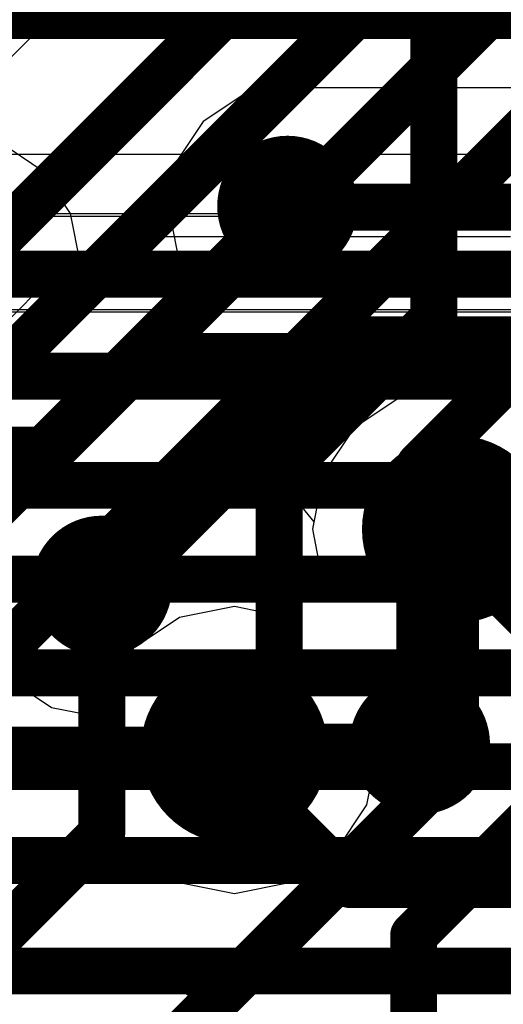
# Model space of a CAD drawing. Header units: millimetres. Extents: x -2 to 68, y -2 to 27.4.
# Tile 231 of 256: x 24.4 to 25.4, y 22 to 24.1. Entities that reach past the tile are written whole.
import ezdxf

# ---------------------------------------------------------------- set-up
doc = ezdxf.new("R2010")
doc.units = ezdxf.units.MM
for name, color, linetype in [('BottomLayer', 5, 'Continuous'), ('DrillGuide', 244, 'Continuous'), ('MidLayer1', 16, 'Continuous'), ('MidLayer2', 76, 'Continuous'), ('MidLayer3', 90, 'Continuous'), ('MidLayer4', 156, 'Continuous'), ('MidLayer5', 130, 'Continuous'), ('MidLayer6', 216, 'Continuous'), ('MidLayer7', 6, 'Continuous'), ('MidLayer8', 54, 'Continuous'), ('MultiLayer', 9, 'Continuous'), ('TopLayer', 1, 'Continuous'), ('ViaHoleLayer', 16, 'Continuous')]:
    doc.layers.add(name, color=color, linetype=linetype)

msp = doc.modelspace()

# ---------------------------------------------------------------- linework, layer by layer
at = {"layer": 'BottomLayer'}
msp.add_line((29.11393212, 23.83056194), (23.87984556, 23.83056194), dxfattribs=at)
at = {"layer": 'BottomLayer', "const_width": 0.0999998}
for points in [[(23.77426538, 23.57566532), (29.11393212, 23.57566532)], [(23.48549024, 23.35786794), (28.91713292, 23.35786794)], [(23.23997638, 23.12500074), (28.75229962, 23.12500074)], [(21.34303072, 22.92500114), (28.61243452, 22.92500114)], [(21.42587282, 22.72500154), (28.52959242, 22.72500154)], [(21.55324874, 22.52500194), (28.44675032, 22.52500194)], [(21.63609084, 22.32500234), (28.36390822, 22.32500234)]]:
    msp.add_lwpolyline(points, dxfattribs=at)
at = {"layer": 'DrillGuide'}
for points, const_width in [([(24.96285584, 23.72082378, 1), (25.0128532, 23.72082378, 1)], 0.0499999), ([(25.29676932, 23.03155414, 1), (25.39676912, 23.03155414, 1)], 0.0999998), ([(24.56658536, 22.9104063, 1), (24.61658272, 22.9104063, 1)], 0.0499999), ([(24.82450966, 22.56047558, 1), (24.92450946, 22.56047558, 1)], 0.0999998), ([(25.24503206, 22.5733737, 1), (25.29502942, 22.5733737, 1)], 0.0499999)]:
    msp.add_lwpolyline(points, format="xyb", close=True, dxfattribs=dict(at, const_width=const_width))
at = {"layer": 'MidLayer1'}
for p, q in [((24.98785452, 23.9757204), (24.89030836, 23.95631734)), ((24.99992206, 23.9733201), (24.98785452, 23.9757204)), ((25.66479499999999, 23.9733201), (24.99992206, 23.9733201)), ((24.89030836, 23.95631734), (24.80761612, 23.90106218)), ((24.80761612, 23.90106218), (24.75236096, 23.81836994)), ((24.46405318, 23.79609668), (24.3730907, 23.85687888)), ((24.75236096, 23.81836994), (24.7329579, 23.72082378)), ((24.52483538, 23.7051342), (24.46405318, 23.79609668)), ((24.7329579, 23.72082378), (24.75236096, 23.62327762)), ((24.54617646, 23.59783444), (24.52483538, 23.7051342)), ((24.75236096, 23.62327762), (24.80761612, 23.54058538)), ((24.52483538, 23.49053722), (24.54617646, 23.59783444)), ((24.81116196, 23.52650616), (24.39332942, 23.10867362)), ((24.80761612, 23.54058538), (24.81001388, 23.53818508)), ((24.81001388, 23.53818508), (24.81116196, 23.52650616)), ((24.46405318, 23.3995722), (24.52483538, 23.49053722)), ((24.42578554, 23.36130456), (24.46405318, 23.3995722)), ((24.33482306, 23.3005249), (24.42578554, 23.36130456)), ((24.3933218, 22.71214406), (24.48428428, 22.6513644)), ((24.48428428, 22.6513644), (24.58281342, 22.63176576)), ((24.58281342, 22.63176576), (24.5686326, 22.56047558)), ((24.5686326, 22.56047558), (24.59191678, 22.44342222)), ((24.59191678, 22.44342222), (24.65822094, 22.34418696)), ((25.44382008, 22.38668624), (25.45027168, 22.3931353)), ((25.36112784, 22.33143108), (25.44382008, 22.38668624)), ((24.65822094, 22.34418696), (24.7574562, 22.2778828)), ((25.26358168, 22.31202802), (25.36112784, 22.33143108)), ((24.99156292, 22.2778828), (25.04266772, 22.31202802)), ((25.04266772, 22.31202802), (25.26358168, 22.31202802)), ((24.7574562, 22.2778828), (24.87450956, 22.25459862)), ((24.87450956, 22.25459862), (24.99156292, 22.2778828))]:
    msp.add_line(p, q, dxfattribs=at)
for points, const_width in [([(24.91285594, 23.72082378, 1), (25.0628531, 23.72082378, 1)], 0.1499997), ([(24.96285584, 23.72082378, 1), (25.0128532, 23.72082378, 1)], 0.0499999), ([(24.96525614, 23.71842348, 1), (25.0152535, 23.71842348, 1)], 0.0499999), ([(24.96525614, 23.71842348, 1), (25.0152535, 23.71842348, 1)], 0.0499999), ([(25.05432378, 23.41064406, 1), (25.1293249, 23.41064406, 1)], 0.07499858), ([(25.05432378, 23.41064406, 1), (25.1293249, 23.41064406, 1)], 0.07499858), ([(25.24676942, 23.03155414, 1), (25.44676902, 23.03155414, 1)], 0.1999996), ([(25.30926866, 23.03155414, 1), (25.38426978, 23.03155414, 1)], 0.07499858), ([(24.51658546, 22.9104063, 1), (24.66658262, 22.9104063, 1)], 0.1499997), ([(24.55408348, 22.9104063, 1), (24.6290846, 22.9104063, 1)], 0.07499858), ([(24.55408602, 22.9104063, 1), (24.62908714, 22.9104063, 1)], 0.07499858), ([(24.55408602, 22.9104063, 1), (24.62908714, 22.9104063, 1)], 0.07499858), ([(24.77450976, 22.56047558, 1), (24.97450936, 22.56047558, 1)], 0.1999996), ([(25.19503216, 22.5733737, 1), (25.34502932, 22.5733737, 1)], 0.1499997), ([(25.24503206, 22.5733737, 1), (25.29502942, 22.5733737, 1)], 0.0499999), ([(24.84951088, 22.56047558, 1), (24.89950824, 22.56047558, 1)], 0.0499999), ([(24.85595994, 22.56692464, 1), (24.9059573, 22.56692464, 1)], 0.0499999), ([(24.85595994, 22.56692464, 1), (24.9059573, 22.56692464, 1)], 0.0499999), ([(25.238583, 22.56692464, 1), (25.28858036, 22.56692464, 1)], 0.0499999), ([(25.238583, 22.56692464, 1), (25.28858036, 22.56692464, 1)], 0.0499999)]:
    msp.add_lwpolyline(points, format="xyb", close=True, dxfattribs=dict(at, const_width=const_width))
for points, const_width in [([(24.98785452, 23.72082378), (24.99025482, 23.71842348)], 0.0999998), ([(24.99025482, 23.71842348), (25.81731438, 23.71842348)], 0.0999998), ([(24.59158658, 22.9104063), (25.09182434, 23.41064406)], 0.1499997), ([(25.09182434, 23.41064406), (25.56798798, 23.41064406)], 0.1499997), ([(25.34676922, 23.03155414), (25.54224, 22.83608336)], 0.1499997), ([(24.59158404, 22.9104063), (24.59158658, 22.9104063)], 0.1499997), ([(25.26358168, 22.56692464), (25.27003074, 22.5733737)], 0.0999998), ([(24.87450956, 22.56047558), (24.88095862, 22.56692464)], 0.0999998), ([(24.88095862, 22.56692464), (25.26358168, 22.56692464)], 0.0999998)]:
    msp.add_lwpolyline(points, dxfattribs=dict(at, const_width=const_width))
at = {"layer": 'MidLayer2'}
msp.add_line((24.88736958, 24.52776908), (24.07083324, 23.71123274), dxfattribs=at)
at = {"layer": 'MidLayer2', "const_width": 0.0999998}
for points in [[(23.60928476, 22.88920746), (25.42007616, 24.69999886)], [(23.69212686, 22.68920786), (25.50291826, 24.49999926)], [(23.77496896, 22.48920826), (25.58576035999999, 24.29999966)], [(23.89792274, 22.28920866), (25.6747391, 24.06602502)], [(23.15489146, 22.08920906), (25.98920888, 22.08920906)]]:
    msp.add_lwpolyline(points, dxfattribs=at)
at = {"layer": 'MidLayer2', "const_width": 0.1999996}
for points in [[(25.24676942, 23.03155414, 1), (25.44676902, 23.03155414, 1)], [(24.77450976, 22.56047558, 1), (24.97450936, 22.56047558, 1)]]:
    msp.add_lwpolyline(points, format="xyb", close=True, dxfattribs=at)
at = {"layer": 'MidLayer3'}
for p, q in [((25.34676922, 23.3374311), (25.22971586, 23.31414692)), ((25.46382258, 23.31414692), (25.34676922, 23.3374311)), ((25.22971586, 23.31414692), (25.1304806, 23.24784276)), ((25.1304806, 23.24784276), (25.06417644, 23.1486075)), ((25.06417644, 23.1486075), (25.04089226, 23.03155414)), ((25.04089226, 23.03155414), (25.05718382, 22.9496493)), ((25.05718382, 22.9496493), (25.0368054, 22.9165531)), ((25.0368054, 22.9165531), (24.98877908, 22.86885952)), ((24.87450956, 22.86635254), (24.7574562, 22.84306836)), ((24.95739992, 22.84986286), (24.87450956, 22.86635254)), ((24.98877908, 22.86885952), (24.95739992, 22.84986286)), ((24.7574562, 22.84306836), (24.65822094, 22.7767642)), ((24.65822094, 22.7767642), (24.59191678, 22.67752894)), ((25.34676922, 22.72567718), (25.46382258, 22.74896136)), ((25.2324997, 22.7231702), (25.26387886, 22.74216686)), ((25.26387886, 22.74216686), (25.34676922, 22.72567718)), ((25.18447338, 22.67547662), (25.2324997, 22.7231702)), ((24.59191678, 22.67752894), (24.5686326, 22.56047558)), ((25.16409496, 22.64238042), (25.18447338, 22.67547662)), ((25.18038652, 22.56047558), (25.16409496, 22.64238042)), ((24.5686326, 22.56047558), (24.59191678, 22.44342222)), ((25.15710234, 22.44342222), (25.18038652, 22.56047558)), ((24.59191678, 22.44342222), (24.65822094, 22.34418696)), ((25.09079818, 22.34418696), (25.15710234, 22.44342222)), ((24.65822094, 22.34418696), (24.7574562, 22.2778828)), ((24.99156292, 22.2778828), (25.09079818, 22.34418696)), ((24.7574562, 22.2778828), (24.87450956, 22.25459862)), ((24.87450956, 22.25459862), (24.99156292, 22.2778828))]:
    msp.add_line(p, q, dxfattribs=at)
at = {"layer": 'MidLayer3', "const_width": 0.1999996}
for points in [[(25.24676942, 23.03155414, 1), (25.44676902, 23.03155414, 1)], [(24.77450976, 22.56047558, 1), (24.97450936, 22.56047558, 1)]]:
    msp.add_lwpolyline(points, format="xyb", close=True, dxfattribs=at)
at = {"layer": 'MidLayer4'}
for p, q in [((25.34676922, 23.3374311), (25.22971586, 23.31414692)), ((25.46382258, 23.31414692), (25.34676922, 23.3374311)), ((25.22971586, 23.31414692), (25.1304806, 23.24784276)), ((25.1304806, 23.24784276), (25.06417644, 23.1486075)), ((25.06417644, 23.1486075), (25.04089226, 23.03155414)), ((25.04089226, 23.03155414), (25.05718382, 22.9496493)), ((25.05718382, 22.9496493), (25.0368054, 22.9165531)), ((25.0368054, 22.9165531), (24.98877908, 22.86885952)), ((24.87450956, 22.86635254), (24.7574562, 22.84306836)), ((24.95739992, 22.84986286), (24.87450956, 22.86635254)), ((24.98877908, 22.86885952), (24.95739992, 22.84986286)), ((24.7574562, 22.84306836), (24.65822094, 22.7767642)), ((24.65822094, 22.7767642), (24.59191678, 22.67752894)), ((25.34676922, 22.72567718), (25.46382258, 22.74896136)), ((25.2324997, 22.7231702), (25.26387886, 22.74216686)), ((25.26387886, 22.74216686), (25.34676922, 22.72567718)), ((25.18447338, 22.67547662), (25.2324997, 22.7231702)), ((24.59191678, 22.67752894), (24.5686326, 22.56047558)), ((25.16409496, 22.64238042), (25.18447338, 22.67547662)), ((25.18038652, 22.56047558), (25.16409496, 22.64238042)), ((24.5686326, 22.56047558), (24.59191678, 22.44342222)), ((25.15710234, 22.44342222), (25.18038652, 22.56047558)), ((24.59191678, 22.44342222), (24.65822094, 22.34418696)), ((25.09079818, 22.34418696), (25.15710234, 22.44342222)), ((24.65822094, 22.34418696), (24.7574562, 22.2778828)), ((24.99156292, 22.2778828), (25.09079818, 22.34418696)), ((24.7574562, 22.2778828), (24.87450956, 22.25459862)), ((24.87450956, 22.25459862), (24.99156292, 22.2778828))]:
    msp.add_line(p, q, dxfattribs=at)
at = {"layer": 'MidLayer4', "const_width": 0.1999996}
for points in [[(25.24676942, 23.03155414, 1), (25.44676902, 23.03155414, 1)], [(24.77450976, 22.56047558, 1), (24.97450936, 22.56047558, 1)]]:
    msp.add_lwpolyline(points, format="xyb", close=True, dxfattribs=at)
at = {"layer": 'MidLayer5', "const_width": 0.0999998}
for points in [[(20.4856461, 24.1270663), (28.80791546, 24.1270663)], [(25.34676922, 22.5377629), (25.34676922, 23.03155414)], [(25.25700054, 22.16515252), (25.69185616, 22.60000814)], [(23.84094546, 22.56047558), (24.87450956, 22.56047558)], [(24.77527938, 21.96627306), (25.34676922, 22.5377629)], [(25.25700054, 20.6696818), (25.25700054, 22.16515252)]]:
    msp.add_lwpolyline(points, dxfattribs=at)
at = {"layer": 'MidLayer5'}
for points, const_width in [([(25.24676942, 23.03155414, 1), (25.44676902, 23.03155414, 1)], 0.1999996), ([(25.32177054, 23.03155414, 1), (25.3717679, 23.03155414, 1)], 0.0499999), ([(24.77450976, 22.56047558, 1), (24.97450936, 22.56047558, 1)], 0.1999996), ([(24.84951088, 22.56047558, 1), (24.89950824, 22.56047558, 1)], 0.0499999), ([(25.32177054, 22.5377629, 1), (25.3717679, 22.5377629, 1)], 0.0499999), ([(25.32177054, 22.5377629, 1), (25.3717679, 22.5377629, 1)], 0.0499999), ([(25.23200186, 22.16515252, 1), (25.28199922, 22.16515252, 1)], 0.0499999), ([(25.23200186, 22.16515252, 1), (25.28199922, 22.16515252, 1)], 0.0499999)]:
    msp.add_lwpolyline(points, format="xyb", close=True, dxfattribs=dict(at, const_width=const_width))
at = {"layer": 'MidLayer6'}
for p, q in [((24.67499764, 23.65489554), (24.57745402, 23.63549248)), ((25.4636651, 23.65489554), (24.67499764, 23.65489554)), ((24.57745402, 23.63549248), (24.49475924, 23.58023986)), ((24.49475924, 23.58023986), (22.16941972, 21.2548978)), ((23.85770946, 22.2222314), (24.78058036, 23.1451023)), ((24.78058036, 23.1451023), (24.96338162, 23.1451023)), ((24.96338162, 23.1451023), (25.04395042, 23.04692876)), ((25.04395042, 23.04692876), (25.04089226, 23.03155414)), ((25.04089226, 23.03155414), (25.05718382, 22.9496493)), ((25.05718382, 22.9496493), (25.0368054, 22.9165531)), ((25.0368054, 22.9165531), (24.98877908, 22.86885952)), ((24.87450956, 22.86635254), (24.7574562, 22.84306836)), ((24.95739992, 22.84986286), (24.87450956, 22.86635254)), ((24.98877908, 22.86885952), (24.95739992, 22.84986286)), ((24.7574562, 22.84306836), (24.65822094, 22.7767642)), ((24.65822094, 22.7767642), (24.59191678, 22.67752894)), ((25.34676922, 22.72567718), (25.46382258, 22.74896136)), ((25.2324997, 22.7231702), (25.26387886, 22.74216686)), ((25.26387886, 22.74216686), (25.34676922, 22.72567718)), ((25.18447338, 22.67547662), (25.2324997, 22.7231702)), ((24.59191678, 22.67752894), (24.5686326, 22.56047558)), ((25.16409496, 22.64238042), (25.18447338, 22.67547662)), ((25.18038652, 22.56047558), (25.16409496, 22.64238042)), ((24.5686326, 22.56047558), (24.59191678, 22.44342222)), ((25.15710234, 22.44342222), (25.18038652, 22.56047558)), ((24.59191678, 22.44342222), (24.65822094, 22.34418696)), ((25.09079818, 22.34418696), (25.15710234, 22.44342222)), ((24.65822094, 22.34418696), (24.7574562, 22.2778828)), ((24.99156292, 22.2778828), (25.09079818, 22.34418696)), ((24.7574562, 22.2778828), (24.87450956, 22.25459862)), ((24.87450956, 22.25459862), (24.99156292, 22.2778828)), ((24.60630588, 22.10489864), (23.90630982, 22.10489864)), ((24.70385204, 22.08549558), (24.60630588, 22.10489864)), ((24.78654428, 22.03024042), (24.70385204, 22.08549558)), ((26.2292719, 20.5875128), (24.78654428, 22.03024042))]:
    msp.add_line(p, q, dxfattribs=at)
at = {"layer": 'MidLayer6', "const_width": 0.0999998}
for points in [[(22.2749999, 21.00000118), (24.67499764, 23.39999892)], [(24.67499764, 23.39999892), (25.6407666, 23.39999892)]]:
    msp.add_lwpolyline(points, dxfattribs=at)
at = {"layer": 'MidLayer6'}
for points, const_width in [([(24.64999896, 23.39999892, 1), (24.69999632, 23.39999892, 1)], 0.0499999), ([(24.64999896, 23.39999892, 1), (24.69999632, 23.39999892, 1)], 0.0499999), ([(25.24676942, 23.03155414, 1), (25.44676902, 23.03155414, 1)], 0.1999996), ([(24.77450976, 22.56047558, 1), (24.97450936, 22.56047558, 1)], 0.1999996)]:
    msp.add_lwpolyline(points, format="xyb", close=True, dxfattribs=dict(at, const_width=const_width))
at = {"layer": 'MidLayer7'}
for p, q in [((25.5038987, 23.70392008), (24.03659404, 23.70392008)), ((24.03659404, 23.50000126), (25.60324826, 23.50000126)), ((25.34676922, 23.3374311), (25.22971586, 23.31414692)), ((25.46382258, 23.31414692), (25.34676922, 23.3374311)), ((25.22971586, 23.31414692), (25.1304806, 23.24784276)), ((25.1304806, 23.24784276), (25.06417644, 23.1486075)), ((25.06417644, 23.1486075), (25.04089226, 23.03155414)), ((25.04089226, 23.03155414), (25.05718382, 22.9496493)), ((25.05718382, 22.9496493), (25.0368054, 22.9165531)), ((25.0368054, 22.9165531), (24.98877908, 22.86885952)), ((24.87450956, 22.86635254), (24.7574562, 22.84306836)), ((24.95739992, 22.84986286), (24.87450956, 22.86635254)), ((24.98877908, 22.86885952), (24.95739992, 22.84986286)), ((24.7574562, 22.84306836), (24.65822094, 22.7767642)), ((24.65822094, 22.7767642), (24.59191678, 22.67752894)), ((25.34676922, 22.72567718), (25.46382258, 22.74896136)), ((25.2324997, 22.7231702), (25.26387886, 22.74216686)), ((25.26387886, 22.74216686), (25.34676922, 22.72567718)), ((25.18447338, 22.67547662), (25.2324997, 22.7231702)), ((24.59191678, 22.67752894), (24.5686326, 22.56047558)), ((25.16409496, 22.64238042), (25.18447338, 22.67547662)), ((25.18038652, 22.56047558), (25.16409496, 22.64238042)), ((24.5686326, 22.56047558), (24.59191678, 22.44342222)), ((25.15710234, 22.44342222), (25.18038652, 22.56047558)), ((24.59191678, 22.44342222), (24.65822094, 22.34418696)), ((25.09079818, 22.34418696), (25.15710234, 22.44342222)), ((24.65822094, 22.34418696), (24.7574562, 22.2778828)), ((24.99156292, 22.2778828), (25.09079818, 22.34418696)), ((24.7574562, 22.2778828), (24.87450956, 22.25459862)), ((24.87450956, 22.25459862), (24.99156292, 22.2778828))]:
    msp.add_line(p, q, dxfattribs=at)
at = {"layer": 'MidLayer7', "const_width": 0.1999996}
for points in [[(25.24676942, 23.03155414, 1), (25.44676902, 23.03155414, 1)], [(24.77450976, 22.56047558, 1), (24.97450936, 22.56047558, 1)]]:
    msp.add_lwpolyline(points, format="xyb", close=True, dxfattribs=at)
at = {"layer": 'MidLayer8'}
for p, q in [((25.49979406, 23.69891882), (24.03559836, 23.69891882)), ((24.03559836, 23.495), (25.61051266, 23.495)), ((25.34676922, 23.3374311), (25.22971586, 23.31414692)), ((25.46382258, 23.31414692), (25.34676922, 23.3374311)), ((25.22971586, 23.31414692), (25.1304806, 23.24784276)), ((25.1304806, 23.24784276), (25.06417644, 23.1486075)), ((25.06417644, 23.1486075), (25.04089226, 23.03155414)), ((25.04089226, 23.03155414), (25.05718382, 22.9496493)), ((25.05718382, 22.9496493), (25.0368054, 22.9165531)), ((25.0368054, 22.9165531), (24.98877908, 22.86885952)), ((24.87450956, 22.86635254), (24.7574562, 22.84306836)), ((24.95739992, 22.84986286), (24.87450956, 22.86635254)), ((24.98877908, 22.86885952), (24.95739992, 22.84986286)), ((24.7574562, 22.84306836), (24.65822094, 22.7767642)), ((24.65822094, 22.7767642), (24.59191678, 22.67752894)), ((25.34676922, 22.72567718), (25.46382258, 22.74896136)), ((25.2324997, 22.7231702), (25.26387886, 22.74216686)), ((25.26387886, 22.74216686), (25.34676922, 22.72567718)), ((25.18447338, 22.67547662), (25.2324997, 22.7231702)), ((24.59191678, 22.67752894), (24.5686326, 22.56047558)), ((25.16409496, 22.64238042), (25.18447338, 22.67547662)), ((25.18038652, 22.56047558), (25.16409496, 22.64238042)), ((24.5686326, 22.56047558), (24.59191678, 22.44342222)), ((25.15710234, 22.44342222), (25.18038652, 22.56047558)), ((24.59191678, 22.44342222), (24.65822094, 22.34418696)), ((25.09079818, 22.34418696), (25.15710234, 22.44342222)), ((24.65822094, 22.34418696), (24.7574562, 22.2778828)), ((24.99156292, 22.2778828), (25.09079818, 22.34418696)), ((24.7574562, 22.2778828), (24.87450956, 22.25459862)), ((24.87450956, 22.25459862), (24.99156292, 22.2778828))]:
    msp.add_line(p, q, dxfattribs=at)
at = {"layer": 'MidLayer8', "const_width": 0.1999996}
for points in [[(25.24676942, 23.03155414, 1), (25.44676902, 23.03155414, 1)], [(24.77450976, 22.56047558, 1), (24.97450936, 22.56047558, 1)]]:
    msp.add_lwpolyline(points, format="xyb", close=True, dxfattribs=at)
at = {"layer": 'MultiLayer'}
for points, const_width in [([(24.91285594, 23.72082378, 1), (25.0628531, 23.72082378, 1)], 0.1499997), ([(25.24676942, 23.03155414, 1), (25.44676902, 23.03155414, 1)], 0.1999996), ([(24.51658546, 22.9104063, 1), (24.66658262, 22.9104063, 1)], 0.1499997), ([(24.77450976, 22.56047558, 1), (24.97450936, 22.56047558, 1)], 0.1999996), ([(25.19503216, 22.5733737, 1), (25.34502932, 22.5733737, 1)], 0.1499997)]:
    msp.add_lwpolyline(points, format="xyb", close=True, dxfattribs=dict(at, const_width=const_width))
at = {"layer": 'TopLayer', "const_width": 0.0999998}
for points in [[(25.3000002, 23.48064646), (25.3000002, 24.31985484)], [(24.4670326, 23.20000186), (24.98785452, 23.72082378)], [(24.97003134, 23.1506776), (25.3000002, 23.48064646)], [(25.27003074, 23.1678353), (25.4999998, 23.39780436)], [(23.74299798, 23.20000186), (24.4670326, 23.20000186)], [(25.27003074, 22.5733737), (25.27003074, 23.1678353)], [(24.97003134, 22.42513168), (24.97003134, 23.1506776)], [(24.59158404, 22.381591), (24.59158404, 22.9104063)], [(24.97003134, 22.42513168), (25.12178872, 22.2733743)], [(24.24999976, 22.04000672), (24.59158404, 22.381591)], [(25.12178872, 22.2733743), (25.64280368, 22.2733743)]]:
    msp.add_lwpolyline(points, dxfattribs=at)
at = {"layer": 'TopLayer'}
for points, const_width in [([(24.91285594, 23.72082378, 1), (25.0628531, 23.72082378, 1)], 0.1499997), ([(24.96285584, 23.72082378, 1), (25.0128532, 23.72082378, 1)], 0.0499999), ([(25.27500152, 23.48064646, 1), (25.32499888, 23.48064646, 1)], 0.0499999), ([(25.27500152, 23.48064646, 1), (25.32499888, 23.48064646, 1)], 0.0499999), ([(24.44203392, 23.20000186, 1), (24.49203128, 23.20000186, 1)], 0.0499999), ([(24.44203392, 23.20000186, 1), (24.49203128, 23.20000186, 1)], 0.0499999), ([(25.24503206, 23.1678353, 1), (25.29502942, 23.1678353, 1)], 0.0499999), ([(25.24503206, 23.1678353, 1), (25.29502942, 23.1678353, 1)], 0.0499999), ([(24.94503266, 23.1506776, 1), (24.99503002, 23.1506776, 1)], 0.0499999), ([(24.94503266, 23.1506776, 1), (24.99503002, 23.1506776, 1)], 0.0499999), ([(24.51658546, 22.9104063, 1), (24.66658262, 22.9104063, 1)], 0.1499997), ([(24.56658536, 22.9104063, 1), (24.61658272, 22.9104063, 1)], 0.0499999), ([(25.19503216, 22.5733737, 1), (25.34502932, 22.5733737, 1)], 0.1499997), ([(25.24503206, 22.5733737, 1), (25.29502942, 22.5733737, 1)], 0.0499999), ([(24.94503266, 22.42513168, 1), (24.99503002, 22.42513168, 1)], 0.0499999), ([(24.94503266, 22.42513168, 1), (24.99503002, 22.42513168, 1)], 0.0499999), ([(24.56658536, 22.381591, 1), (24.61658272, 22.381591, 1)], 0.0499999), ([(24.56658536, 22.381591, 1), (24.61658272, 22.381591, 1)], 0.0499999), ([(25.09679004, 22.2733743, 1), (25.1467874, 22.2733743, 1)], 0.0499999), ([(25.09679004, 22.2733743, 1), (25.1467874, 22.2733743, 1)], 0.0499999)]:
    msp.add_lwpolyline(points, format="xyb", close=True, dxfattribs=dict(at, const_width=const_width))
at = {"layer": 'ViaHoleLayer'}
for points, const_width in [([(24.96285584, 23.72082378, 1), (25.0128532, 23.72082378, 1)], 0.0499999), ([(25.29676932, 23.03155414, 1), (25.39676912, 23.03155414, 1)], 0.0999998), ([(24.56658536, 22.9104063, 1), (24.61658272, 22.9104063, 1)], 0.0499999), ([(24.82450966, 22.56047558, 1), (24.92450946, 22.56047558, 1)], 0.0999998), ([(25.24503206, 22.5733737, 1), (25.29502942, 22.5733737, 1)], 0.0499999)]:
    msp.add_lwpolyline(points, format="xyb", close=True, dxfattribs=dict(at, const_width=const_width))

doc.saveas('drawing.dxf')
